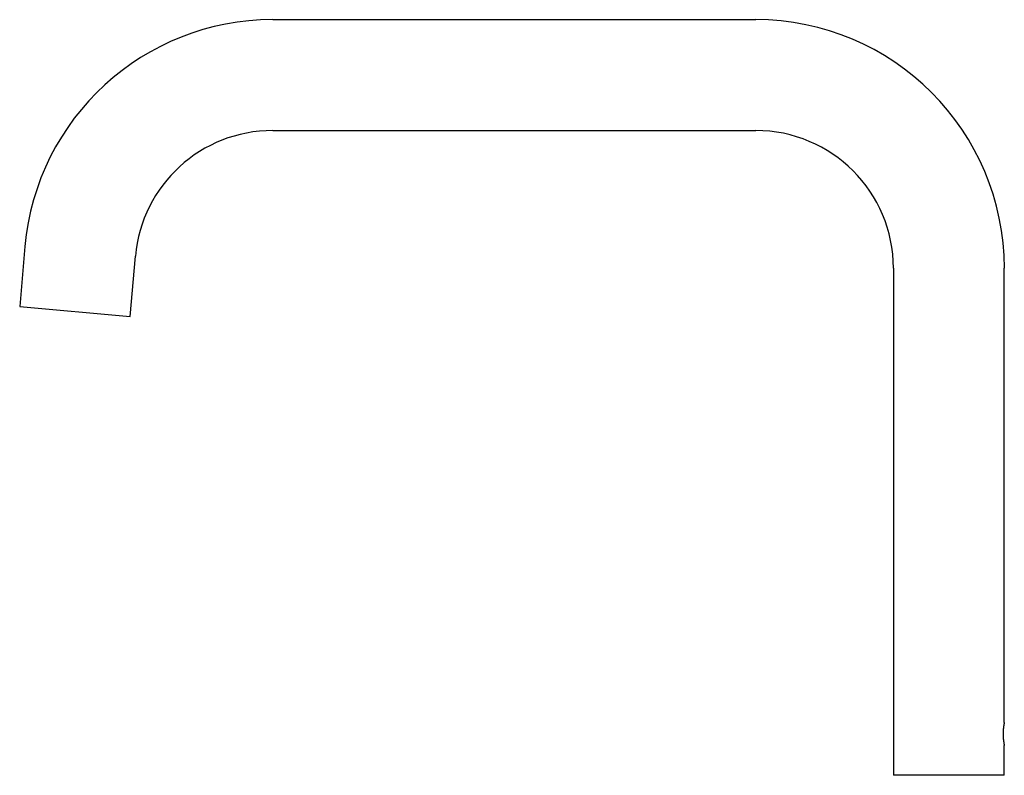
# Model space of a CAD drawing. Header units: millimetres. Extents: x 8 to 694, y 12 to 715.
# Tile 12 of 19: x 27 to 231, y 558 to 715. Entities that reach past the tile are written whole.
import ezdxf

# ---------------------------------------------------------------- set-up
doc = ezdxf.new("R2010")
doc.units = ezdxf.units.MM

msp = doc.modelspace()

# ---------------------------------------------------------------- linework, layer by layer
at = {"color": 7, "linetype": 'Continuous', "lineweight": 30}
for p, q in [((179.6, 714.84), (79.6, 714.84)), ((79.6, 691.89), (179.6, 691.89)), ((28.32, 667.87), (27.23, 655.42)), ((50.09, 653.41), (51.18, 665.86)), ((208.12, 663.37), (208.12, 558.37)), ((231.07, 569.32), (231.07, 663.37)), ((27.23, 655.42), (50.09, 653.41)), ((231.07, 558.37), (231.07, 564.52)), ((231.07, 558.37), (208.12, 558.37))]:
    msp.add_line(p, q, dxfattribs=at)
for centre, radius, start, end in [((79.6, 663.37), 51.48, 90, 174.9802), ((179.6, 663.37), 51.48, 0, 90), ((79.6, 663.37), 28.52, 90, 174.9802), ((179.6, 663.37), 28.52, 0, 90)]:
    msp.add_arc(centre, radius, start, end, dxfattribs=at)
for points, knots in [([(231.07, 569.32), (231.07, 569.32), (231.07, 569.32), (231.07, 569.31), (231.07, 569.31), (231.07, 569.29), (231.06, 569.28), (231.06, 569.26), (231.06, 569.23), (231.05, 569.21), (231.04, 569.17), (231.04, 569.14), (231.03, 569.1), (231.02, 569.06), (231.01, 569.01), (231, 568.96), (230.99, 568.9), (230.98, 568.85), (230.97, 568.78), (230.96, 568.72), (230.95, 568.65), (230.94, 568.58), (230.93, 568.51), (230.92, 568.43), (230.91, 568.35), (230.9, 568.27), (230.89, 568.18), (230.88, 568.1), (230.87, 568.01), (230.86, 567.92), (230.85, 567.82), (230.85, 567.73), (230.84, 567.63), (230.83, 567.51), (230.83, 567.38), (230.82, 567.23), (230.82, 567.07), (230.82, 566.97), (230.82, 566.92)], [0, 0, 0, 0, 0.011005, 0.036886, 0.062949, 0.089011, 0.115644, 0.142278, 0.169107, 0.195936, 0.221764, 0.247593, 0.273597, 0.2996, 0.326151, 0.352701, 0.379438, 0.406175, 0.432457, 0.458738, 0.485198, 0.511658, 0.538679, 0.565701, 0.592917, 0.620134, 0.646701, 0.673269, 0.700023, 0.726778, 0.754129, 0.78148, 0.80904, 0.8366, 0.877012, 0.917594, 0.958706, 1, 1, 1, 1]), ([(230.82, 566.92), (230.82, 566.88), (230.82, 566.82), (230.82, 566.72), (230.82, 566.62), (230.83, 566.52), (230.83, 566.43), (230.83, 566.33), (230.84, 566.23), (230.85, 566.13), (230.85, 566.04), (230.86, 565.95), (230.87, 565.86), (230.88, 565.77), (230.89, 565.69), (230.9, 565.6), (230.91, 565.52), (230.92, 565.44), (230.93, 565.36), (230.94, 565.29), (230.95, 565.21), (230.96, 565.15), (230.97, 565.08), (230.98, 565.01), (230.99, 564.95), (231, 564.9), (231.01, 564.84), (231.02, 564.8), (231.03, 564.75), (231.03, 564.71), (231.04, 564.67), (231.05, 564.64), (231.05, 564.61), (231.06, 564.58), (231.06, 564.56), (231.07, 564.54), (231.07, 564.53), (231.07, 564.52), (231.07, 564.52), (231.07, 564.52), (231.07, 564.52)], [0, 0, 0, 0, 0.02597, 0.05194, 0.078094, 0.104248, 0.130979, 0.15771, 0.184638, 0.211567, 0.237536, 0.263506, 0.289652, 0.315799, 0.3425, 0.369201, 0.396091, 0.422981, 0.449309, 0.475637, 0.502144, 0.528651, 0.555724, 0.582797, 0.610065, 0.637333, 0.663893, 0.690452, 0.717199, 0.743946, 0.771291, 0.798637, 0.826192, 0.853747, 0.879919, 0.906092, 0.932451, 0.958811, 0.985762, 1, 1, 1, 1])]:
    msp.add_open_spline(points, degree=3, knots=knots, dxfattribs=at)

doc.saveas('drawing.dxf')
